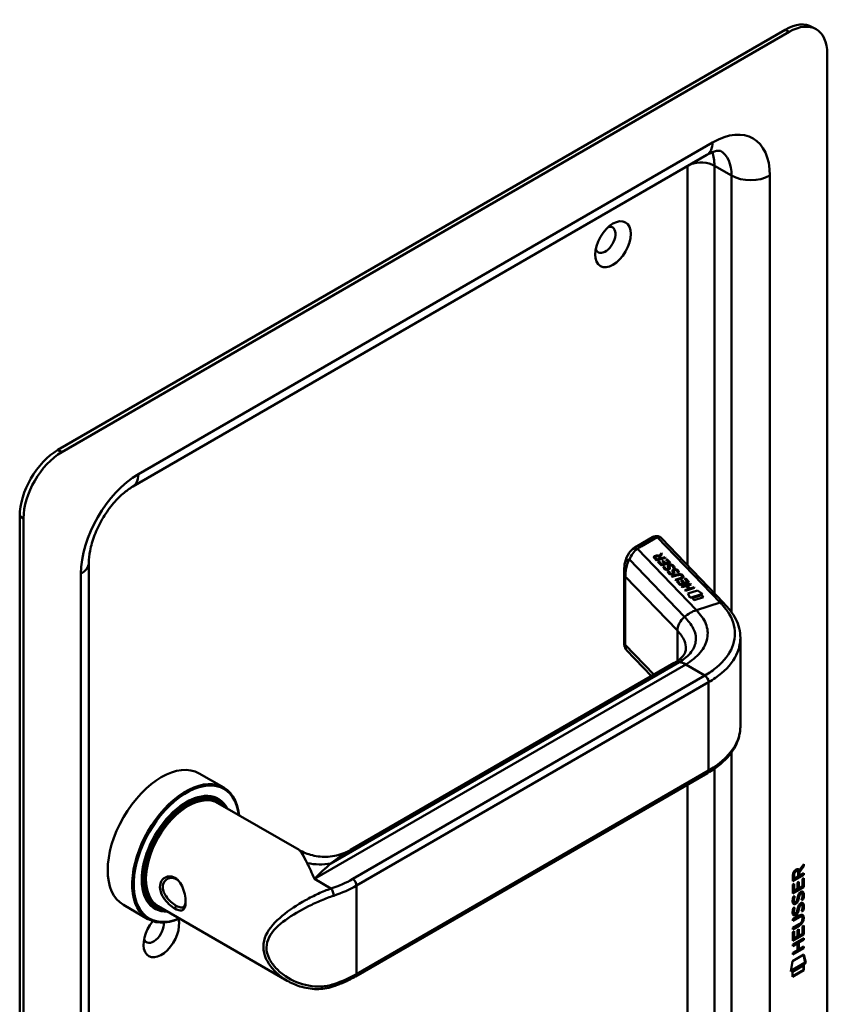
# Model space of a CAD drawing. Header units: millimetres. Extents: x 20 to 833, y 20 to 574.
# Tile 5 of 7: x 364 to 423, y 124 to 196. Entities that reach past the tile are written whole.
import ezdxf

# ---------------------------------------------------------------- set-up
doc = ezdxf.new("R2010")
doc.units = ezdxf.units.MM
doc.header["$LTSCALE"] = 2
doc.layers.add('Sichtbare Kanten(DIN)', color=7, linetype='Continuous', lineweight=50)
doc.layers.add('Sichtbare tangentiale Kanten(DIN)', color=7, linetype='Continuous', lineweight=50)

msp = doc.modelspace()

# ---------------------------------------------------------------- linework, layer by layer
at = {"layer": 'Sichtbare Kanten(DIN)'}
for p, q in [((420.376, 195.599), (366.636, 164.572)), ((422.659, 195.634), (422.376, 195.797)), ((420.659, 195.436), (366.919, 164.409)), ((423.488, 112.153), (423.488, 193.803)), ((414.588, 186.355), (372.162, 161.86)), ((363.808, 159.673), (363.808, 78.023)), ((364.091, 159.51), (364.091, 77.86)), ((410.574, 158.136), (409.426, 157.473)), ((415.848, 153.252), (411.237, 158.055)), ((410.875, 156.398), (410.706, 156.575)), ((410.765, 156.649), (410.765, 156.642)), ((410.793, 156.595), (410.908, 156.475)), ((410.793, 156.588), (410.908, 156.468)), ((411.542, 156.611), (410.875, 156.398)), ((410.908, 156.475), (411.145, 156.551)), ((410.908, 156.468), (411.145, 156.544)), ((410.908, 156.475), (410.908, 156.468)), ((410.969, 156.3), (411.05, 156.326)), ((410.974, 156.295), (411.05, 156.319)), ((411.145, 156.551), (411.03, 156.671)), ((411.05, 156.326), (411.261, 156.107)), ((411.05, 156.326), (411.05, 156.319)), ((411.05, 156.319), (411.261, 156.1)), ((411.053, 156.741), (411.229, 156.937)), ((411.053, 156.735), (411.229, 156.931)), ((411.053, 156.741), (411.053, 156.735)), ((411.285, 156.879), (411.116, 156.692)), ((411.116, 156.692), (411.226, 156.577)), ((411.116, 156.692), (411.116, 156.685)), ((411.116, 156.685), (411.226, 156.571)), ((411.145, 156.551), (411.145, 156.544)), ((411.226, 156.577), (411.493, 156.662)), ((411.226, 156.571), (411.493, 156.656)), ((411.226, 156.577), (411.226, 156.571)), ((411.229, 156.937), (411.285, 156.879)), ((411.229, 156.937), (411.229, 156.931)), ((411.229, 156.931), (411.282, 156.875)), ((411.282, 156.368), (411.364, 156.394)), ((411.469, 156.173), (411.282, 156.368)), ((411.287, 156.363), (411.364, 156.388)), ((411.364, 156.394), (411.551, 156.199)), ((411.364, 156.394), (411.364, 156.388)), ((411.364, 156.388), (411.551, 156.193)), ((411.493, 156.662), (411.542, 156.611)), ((411.493, 156.662), (411.493, 156.656)), ((411.493, 156.656), (411.537, 156.609)), ((411.552, 156.49), (411.633, 156.516)), ((411.765, 156.268), (411.552, 156.49)), ((411.557, 156.485), (411.633, 156.509)), ((411.633, 156.516), (411.895, 156.243)), ((411.633, 156.516), (411.633, 156.509)), ((411.633, 156.509), (411.89, 156.242)), ((368.919, 156.244), (368.919, 87.658)), ((408.482, 155.688), (408.482, 150.218)), ((411.228, 156.03), (410.969, 156.3)), ((411.895, 156.243), (411.228, 156.03)), ((411.261, 156.107), (411.469, 156.173)), ((411.261, 156.1), (411.469, 156.167)), ((411.261, 156.107), (411.261, 156.1)), ((411.369, 155.939), (411.46, 155.95)), ((411.369, 155.932), (411.46, 155.944)), ((411.46, 155.95), (411.46, 155.944)), ((411.469, 156.173), (411.469, 156.167)), ((411.551, 156.199), (411.765, 156.268)), ((411.551, 156.193), (411.765, 156.262)), ((411.551, 156.199), (411.551, 156.193)), ((411.587, 155.774), (411.591, 155.772)), ((411.587, 155.768), (411.591, 155.766)), ((411.698, 155.596), (411.79, 155.607)), ((411.698, 155.589), (411.79, 155.601)), ((411.757, 155.804), (411.757, 155.798)), ((411.759, 155.821), (411.759, 155.814)), ((411.759, 155.812), (411.759, 155.815)), ((411.759, 155.805), (411.759, 155.809)), ((411.765, 156.268), (411.765, 156.262)), ((411.79, 155.607), (411.79, 155.601)), ((411.805, 155.989), (411.805, 155.982)), ((411.818, 155.934), (411.818, 155.927)), ((411.833, 155.903), (411.833, 155.897)), ((411.857, 156.042), (411.855, 156.041)), ((412.107, 155.849), (412.107, 155.843)), ((412.134, 155.646), (412.134, 155.639)), ((412.148, 155.591), (412.148, 155.584)), ((412.187, 155.699), (412.184, 155.698)), ((411.916, 155.431), (411.92, 155.429)), ((411.916, 155.425), (411.92, 155.423)), ((411.985, 155.242), (412.368, 155.365)), ((412.033, 155.191), (411.985, 155.242)), ((411.989, 155.237), (412.368, 155.358)), ((412.423, 155.316), (412.033, 155.191)), ((412.086, 155.461), (412.086, 155.455)), ((412.088, 155.469), (412.088, 155.472)), ((412.088, 155.463), (412.088, 155.466)), ((412.089, 155.478), (412.089, 155.471)), ((412.162, 155.561), (412.162, 155.554)), ((412.235, 154.982), (412.624, 155.106)), ((412.284, 154.931), (412.235, 154.982)), ((412.24, 154.977), (412.624, 155.1)), ((412.667, 155.054), (412.284, 154.931)), ((412.357, 154.854), (412.439, 154.88)), ((412.616, 154.584), (412.357, 154.854)), ((412.362, 154.849), (412.439, 154.873)), ((412.436, 155.506), (412.436, 155.5)), ((412.439, 154.88), (412.649, 154.661)), ((412.439, 154.88), (412.439, 154.873)), ((412.439, 154.873), (412.649, 154.654)), ((412.671, 154.922), (412.752, 154.948)), ((412.858, 154.728), (412.671, 154.922)), ((412.675, 154.917), (412.752, 154.942)), ((412.73, 155.276), (412.728, 155.277)), ((412.752, 154.948), (412.939, 154.754)), ((412.752, 154.948), (412.752, 154.942)), ((412.752, 154.942), (412.939, 154.747)), ((412.762, 155.212), (412.762, 155.206)), ((412.94, 155.044), (413.021, 155.07)), ((413.153, 154.822), (412.94, 155.044)), ((412.945, 155.039), (413.021, 155.063)), ((413.021, 155.07), (413.283, 154.797)), ((413.021, 155.07), (413.021, 155.063)), ((413.021, 155.063), (413.278, 154.796)), ((413.283, 154.797), (412.616, 154.584)), ((412.649, 154.661), (412.858, 154.728)), ((412.649, 154.654), (412.858, 154.721)), ((412.649, 154.661), (412.649, 154.654)), ((412.719, 154.477), (413.385, 154.69)), ((412.767, 154.426), (412.719, 154.477)), ((412.724, 154.472), (413.385, 154.684)), ((413.057, 154.519), (412.767, 154.426)), ((412.858, 154.728), (412.858, 154.721)), ((412.939, 154.754), (413.153, 154.822)), ((412.939, 154.747), (413.153, 154.816)), ((412.939, 154.754), (412.939, 154.747)), ((412.969, 154.217), (413.259, 154.309)), ((413.018, 154.166), (412.969, 154.217)), ((412.974, 154.212), (413.259, 154.303)), ((413.684, 154.379), (413.018, 154.166)), ((413.259, 154.309), (413.057, 154.519)), ((413.434, 154.64), (413.141, 154.546)), ((413.141, 154.546), (413.342, 154.336)), ((413.141, 154.546), (413.141, 154.539)), ((413.141, 154.539), (413.342, 154.329)), ((413.153, 154.822), (413.153, 154.816)), ((413.188, 153.966), (413.889, 154.19)), ((413.191, 153.96), (413.889, 154.184)), ((413.259, 154.309), (413.259, 154.303)), ((413.342, 154.336), (413.636, 154.43)), ((413.342, 154.329), (413.636, 154.423)), ((413.342, 154.336), (413.342, 154.329)), ((413.385, 154.69), (413.434, 154.64)), ((413.385, 154.69), (413.385, 154.684)), ((413.385, 154.684), (413.429, 154.638)), ((413.636, 154.43), (413.684, 154.379)), ((413.636, 154.43), (413.636, 154.423)), ((413.636, 154.423), (413.68, 154.378)), ((413.889, 154.19), (414.27, 153.937)), ((413.889, 154.19), (413.889, 154.184)), ((413.889, 154.184), (414.263, 153.935)), ((413.357, 153.645), (413.188, 153.966)), ((414.27, 153.937), (413.357, 153.645)), ((413.501, 153.64), (414.2, 153.864)), ((413.649, 153.487), (413.501, 153.64)), ((413.506, 153.635), (414.2, 153.858)), ((414.348, 153.71), (413.649, 153.487)), ((414.2, 153.864), (414.348, 153.71)), ((414.2, 153.864), (414.2, 153.858)), ((414.2, 153.858), (414.343, 153.709)), ((417.062, 150.645), (417.062, 144.156)), ((408.651, 149.789), (410.487, 147.877)), ((388.248, 135.037), (412.181, 148.855)), ((377.073, 140.681), (378.883, 139.636)), ((388.615, 125.687), (414.637, 140.71)), ((378.327, 138.803), (378.496, 138.705)), ((378.453, 138.499), (384.458, 135.032)), ((421.703, 133.861), (421.38, 133.428)), ((421.408, 133.525), (421.746, 133.979)), ((421.746, 133.837), (421.423, 133.404)), ((421.703, 133.922), (421.703, 133.861)), ((421.703, 133.861), (421.746, 133.837)), ((421.746, 133.979), (421.746, 133.837)), ((421.703, 133.212), (420.937, 132.77)), ((421.745, 133.187), (420.937, 132.721)), ((420.937, 132.721), (420.937, 133.151)), ((420.994, 133.218), (420.993, 132.927)), ((421.036, 133.193), (421.036, 132.903)), ((421.036, 132.903), (421.324, 133.069)), ((421.238, 133.513), (421.281, 133.489)), ((421.324, 133.069), (421.324, 133.359)), ((421.365, 133.55), (421.408, 133.525)), ((421.38, 133.428), (421.38, 133.15)), ((421.38, 133.428), (421.423, 133.404)), ((421.38, 133.15), (421.422, 133.126)), ((421.423, 133.404), (421.422, 133.126)), ((421.422, 133.126), (421.745, 133.312)), ((421.703, 133.287), (421.703, 133.212)), ((421.703, 133.212), (421.745, 133.187)), ((421.745, 133.312), (421.745, 133.187)), ((420.936, 131.829), (420.937, 132.484)), ((421.702, 132.32), (420.936, 131.878)), ((420.937, 132.484), (421.035, 132.541)), ((420.993, 132.516), (420.992, 132.034)), ((420.993, 132.927), (421.036, 132.903)), ((421.035, 132.541), (421.035, 132.009)), ((421.288, 132.628), (421.387, 132.685)), ((421.288, 132.155), (421.288, 132.628)), ((421.344, 132.66), (421.344, 132.236)), ((421.387, 132.685), (421.386, 132.212)), ((421.386, 132.212), (421.646, 132.362)), ((421.646, 132.362), (421.647, 132.9)), ((421.647, 132.9), (421.745, 132.957)), ((421.703, 132.932), (421.702, 132.32)), ((421.702, 132.32), (421.745, 132.295)), ((421.745, 132.957), (421.745, 132.295)), ((421.745, 132.295), (420.936, 131.829)), ((420.985, 131.605), (421.081, 131.627)), ((420.992, 132.034), (421.035, 132.009)), ((421.035, 132.009), (421.288, 132.155)), ((421.344, 132.236), (421.386, 132.212)), ((421.355, 131.591), (421.398, 131.567)), ((421.408, 131.76), (421.45, 131.736)), ((421.488, 131.845), (421.484, 131.843)), ((421.488, 131.845), (421.53, 131.82)), ((421.53, 131.82), (421.527, 131.819)), ((421.567, 131.852), (421.61, 131.828)), ((371.473, 130.982), (373.283, 129.936)), ((374.053, 130.878), (383.577, 125.379)), ((420.998, 131.226), (421, 131.222)), ((421.025, 131.192), (421.068, 131.167)), ((421.04, 131.202), (421.042, 131.197)), ((421.234, 131.281), (421.237, 131.289)), ((421.341, 131.518), (421.384, 131.494)), ((421.407, 130.928), (421.45, 130.904)), ((421.487, 131.013), (421.484, 131.011)), ((421.487, 131.013), (421.53, 130.988)), ((421.53, 130.988), (421.526, 130.987)), ((421.567, 131.02), (421.609, 130.996)), ((421.646, 131.391), (421.689, 131.367)), ((373.727, 130.835), (373.896, 130.737)), ((383.578, 130.459), (383.578, 130.459)), ((420.935, 129.918), (421.4, 130.186)), ((420.984, 130.772), (421.08, 130.795)), ((420.997, 130.394), (420.999, 130.39)), ((421.025, 130.36), (421.067, 130.335)), ((421.04, 130.37), (421.042, 130.365)), ((421.233, 130.449), (421.236, 130.457)), ((421.341, 130.686), (421.383, 130.662)), ((421.355, 130.759), (421.397, 130.735)), ((421.646, 130.559), (421.688, 130.535)), ((420.934, 129.286), (421.407, 129.558)), ((421.357, 129.455), (420.934, 129.211)), ((421.4, 129.431), (420.934, 129.162)), ((421.365, 130.091), (420.935, 129.843)), ((421.407, 130.067), (420.935, 129.794)), ((420.935, 129.794), (420.935, 129.918)), ((421.559, 130.131), (421.601, 130.107)), ((421.644, 129.391), (421.743, 129.448)), ((421.656, 129.954), (421.656, 129.957)), ((421.7, 129.424), (421.7, 128.811)), ((421.743, 129.448), (421.742, 128.787)), ((420.934, 129.162), (420.934, 129.286)), ((420.934, 128.976), (421.033, 129.033)), ((420.934, 128.321), (420.934, 128.976)), ((421.7, 128.811), (420.934, 128.37)), ((421.742, 128.787), (420.934, 128.321)), ((420.99, 129.008), (420.99, 128.525)), ((421.033, 129.033), (421.032, 128.501)), ((421.285, 128.647), (421.286, 129.12)), ((421.286, 129.12), (421.384, 129.176)), ((421.342, 129.152), (421.342, 128.728)), ((421.342, 128.728), (421.384, 128.704)), ((421.384, 129.176), (421.384, 128.704)), ((421.384, 128.704), (421.644, 128.853)), ((421.644, 128.853), (421.644, 129.391)), ((421.7, 128.811), (421.742, 128.787)), ((420.933, 128.061), (421.742, 128.528)), ((421.242, 128.165), (420.933, 127.987)), ((421.285, 128.141), (420.933, 127.938)), ((420.933, 127.938), (420.933, 128.061)), ((420.99, 128.525), (421.032, 128.501)), ((421.032, 128.501), (421.285, 128.647)), ((421.242, 128.165), (421.285, 128.141)), ((421.284, 127.632), (421.285, 128.141)), ((421.699, 128.429), (421.343, 128.223)), ((421.343, 128.223), (421.343, 127.715)), ((421.343, 128.223), (421.385, 128.199)), ((421.742, 128.404), (421.385, 128.199)), ((421.385, 128.199), (421.385, 127.69)), ((421.699, 128.503), (421.699, 128.429)), ((421.699, 128.429), (421.742, 128.404)), ((421.742, 128.528), (421.742, 128.404)), ((420.912, 126.823), (421.763, 127.313)), ((421.699, 127.797), (420.933, 127.355)), ((421.741, 127.772), (420.933, 127.306)), ((420.933, 127.429), (421.284, 127.632)), ((420.933, 127.306), (420.933, 127.429)), ((421.343, 127.715), (421.385, 127.69)), ((421.385, 127.69), (421.741, 127.895)), ((421.699, 127.871), (421.699, 127.797)), ((421.699, 127.797), (421.741, 127.772)), ((421.729, 127.293), (421.847, 126.714)), ((421.741, 127.895), (421.741, 127.772)), ((421.763, 127.313), (421.89, 126.689)), ((420.782, 126.051), (420.912, 126.823)), ((421.89, 126.689), (420.782, 126.051)), ((421.847, 126.714), (420.792, 126.105)), ((420.912, 126.033), (421.76, 126.521)), ((421.76, 126.521), (421.76, 126.148)), ((421.847, 126.714), (421.89, 126.689)), ((421.717, 126.173), (420.912, 125.709)), ((421.76, 126.148), (420.912, 125.66)), ((420.912, 125.66), (420.912, 126.033)), ((421.718, 126.497), (421.717, 126.173)), ((421.717, 126.173), (421.76, 126.148))]:
    msp.add_line(p, q, dxfattribs=at)
for centre, major_axis, ratio, start_param, end_param in [((420.659, 192.17), (2, 3.464), 0.57735, 5.497787, 7.068583), ((420.376, 192.333), (2, 3.464), 0.57735, 0, 0.785398), ((407.083, 180.085), (-0.53, -0.918), 0.57735, 5.827281, 9.880682), ((366.636, 161.306), (-2, -3.464), 0.57735, 3.926991, 5.497787), ((366.919, 161.143), (2, 3.464), 0.57735, 0.785398, 2.356194), ((410.774, 157.558), (0.076, -0.62), 0.711531, 3.432786, 3.435595), ((411.168, 156.579), (-0.402, 0.079), 0.327189, 5.747132, 6.719877), ((411.168, 156.572), (-0.402, 0.079), 0.327189, 0.064188, 0.436691), ((410.853, 156.464), (0.291, 0.194), 0.851523, 0.416586, 1.247393), ((410.853, 156.457), (0.291, 0.194), 0.851523, 0.416586, 1.247393), ((411.479, 156.287), (0.188, -0.522), 0.372865, 5.863656, 5.924616), ((411.479, 156.281), (0.188, -0.522), 0.372865, 5.863656, 5.924616), ((411.658, 155.937), (-0.024, -0.177), 0.940158, 6.012779, 6.473073), ((411.658, 155.93), (-0.024, -0.177), 0.940158, 6.012779, 6.473073), ((411.742, 155.811), (-0.0068, -0.0258), 0.611199, 1.463345, 1.771423), ((411.742, 155.804), (-0.0068, -0.0258), 0.611199, 1.463345, 1.771423), ((411.922, 155.766), (0.036, -0.282), 0.791174, 2.749903, 3.271291), ((412.251, 155.423), (-0.036, 0.282), 0.791755, 5.890904, 6.412597), ((411.796, 155.984), (-0.198, 0.562), 0.357801, 2.741501, 2.800642), ((411.796, 155.978), (-0.198, 0.562), 0.357801, 2.741501, 2.800642), ((411.988, 155.595), (0.027, 0.178), 0.935563, 2.890878, 3.348709), ((411.988, 155.589), (0.027, 0.178), 0.935563, 2.890878, 3.348709), ((412.071, 155.468), (0.0068, 0.0258), 0.611199, 4.604937, 4.913015), ((412.071, 155.461), (0.0068, 0.0258), 0.611199, 4.604937, 4.913015), ((412.083, 154.45), (0.7, 0.879), 0.508581, 6.215857, 6.934321), ((412.083, 154.444), (0.7, 0.879), 0.508581, 6.215857, 6.934321), ((404.698, 156.194), (8.063, -0.989), 0.081551, 6.108, 6.382933), ((404.698, 156.188), (8.063, -0.989), 0.081551, 6.108, 6.293185), ((411.172, 155.399), (1.686, -0.201), 0.222741, 5.829043, 6.547383), ((411.172, 155.392), (1.686, -0.201), 0.222741, 0.035067, 0.264197), ((412.881, 147.642), (-0.7, 1.212), 0.57735, 6.279195, 6.283185), ((374.273, 135.831), (-2.8, -4.85), 0.57735, 3.141593, 6.283185), ((376.083, 134.786), (2.8, 4.85), 0.57735, 5.616239, 10.091724), ((376.14, 134.754), (-2.76, -4.78), 0.57735, 2.493276, 6.931502), ((414.437, 141.057), (0.2, -0.346), 0.57735, 0, 0.006218), ((376.14, 134.754), (2.34, 4.053), 0.57735, 5.935521, 9.772443), ((376.196, 134.721), (2.3, 3.984), 0.57735, 5.987222, 9.720741), ((376.253, 134.688), (-2.2, -3.811), 0.57735, 3.141593, 6.283185), ((376.253, 134.688), (-2.26, -3.914), 0.57735, 2.910651, 6.514127), ((376.111, 134.77), (2.32, 4.018), 0.57735, 6.027433, 7.064282), ((376.027, 134.819), (2.3, 3.984), 0.57735, 0, 0.220052), ((375.97, 134.851), (2.32, 4.018), 0.57735, 6.145982, 6.252702), ((421.327, 133.158), (-0.175, 0.346), 0.819444, 0.044165, 1.01691), ((421.369, 133.133), (-0.175, 0.346), 0.819444, 0.044165, 1.01691), ((420.975, 132.879), (-0.368, -0.732), 0.34929, 2.798951, 3.629759), ((420.933, 132.904), (-0.368, -0.732), 0.34929, 2.798951, 3.03581), ((376.111, 134.77), (-2.32, -4.018), 0.57735, 5.502088, 6.538938), ((374.556, 135.668), (1.91, 3.308), 0.57735, 3.784705, 3.784751), ((374.556, 135.668), (1.91, 3.308), 0.57735, 3.867348, 3.867368), ((421.301, 131.186), (-0.258, -0.67), 0.280159, 3.097672, 3.459563), ((421.344, 131.162), (-0.258, -0.67), 0.280159, 2.938175, 3.459563), ((376.027, 134.819), (-2.3, -3.984), 0.57735, 6.063133, 6.283185), ((375.913, 134.884), (-1.91, -3.308), 0.57735, 0.237023, 0.237107), ((376.14, 134.753), (2.34, 4.053), 0.57735, 3.896275, 3.896289), ((376.196, 134.721), (2.3, 3.984), 0.57735, 3.878564, 3.878578), ((376.253, 134.688), (-2.26, -3.914), 0.57735, 0.718717, 0.718731), ((421.356, 132.449), (-0.327, -1.256), 0.153171, 6.026615, 6.087575), ((421.209, 131.607), (-0.178, -0.418), 0.325758, 6.002571, 6.243644), ((421.398, 132.424), (-0.327, -1.256), 0.153171, 6.026615, 6.087575), ((421.251, 131.583), (-0.178, -0.418), 0.325758, 6.002571, 6.462865), ((421.217, 131.28), (-0.0284, -0.0613), 0.214041, 1.386578, 1.694656), ((421.301, 130.355), (-0.258, -0.669), 0.280374, 3.097643, 3.459802), ((421.343, 130.331), (-0.258, -0.669), 0.280374, 2.938109, 3.459802), ((375.97, 134.851), (-2.32, -4.018), 0.57735, 0.030483, 0.137203), ((375.97, 134.851), (-2.32, -4.018), 0.57735, 0.558638, 0.558683), ((376.253, 134.688), (-2.2, -3.811), 0.57735, 0.463639, 0.463742), ((376.253, 134.688), (-2.26, -3.914), 0.57735, 0.516851, 0.516919), ((376.196, 134.721), (2.3, 3.984), 0.57735, 3.689482, 3.689522), ((376.14, 134.754), (2.34, 4.053), 0.57735, 3.718054, 3.718072), ((421.38, 131.711), (-0.352, -1.35), 0.146604, 6.036999, 6.09614), ((421.21, 130.779), (-0.18, -0.422), 0.324198, 6.004367, 6.244154), ((421.422, 131.687), (-0.352, -1.35), 0.146604, 6.036999, 6.09614), ((421.253, 130.755), (-0.18, -0.422), 0.324198, 6.004367, 6.462199), ((421.217, 130.448), (-0.0284, -0.0613), 0.214041, 1.386578, 1.694656), ((420.32, 128.036), (1.355, 2.199), 0.216474, 5.945573, 6.664037), ((420.277, 128.06), (1.355, 2.199), 0.216474, 5.945573, 6.245566), ((374.273, 128.809), (-0.93, -1.611), 0.57735, 4.427919, 8.907471), ((373.707, 129.136), (-0.53, -0.918), 0.57735, 5.827281, 8.770136), ((420.278, 130.361), (1.388, -0.568), 0.642788, 5.820817, 6.539156), ((420.321, 130.337), (1.388, -0.568), 0.642788, 5.820817, 6.539156), ((415.028, 132.606), (6.595, -2.821), 0.235363, 6.108423, 6.383356), ((386.811, 125.326), (0.125, -0.38), 0.405066, 6.280529, 6.283185)]:
    msp.add_ellipse(centre, major_axis=major_axis, ratio=ratio, start_param=start_param, end_param=end_param, dxfattribs=at)
msp.add_ellipse((407.648, 179.759), major_axis=(0.93, 1.611), ratio=0.57735, dxfattribs=at)
for points, knots in [([(415.588, 186.652), (415.588, 186.652), (415.588, 186.653), (415.563, 186.66), (415.538, 186.665), (415.447, 186.666), (415.381, 186.661), (415.21, 186.627), (415.105, 186.597), (414.866, 186.502), (414.732, 186.438), (414.588, 186.355)], [0.7853982, 0.7853982, 0.7853982, 0.7853982, 0.9424778, 0.9424778, 1.0995574, 1.0995574, 1.2566371, 1.2566371, 1.4137167, 1.4137167, 1.5707963, 1.5707963, 1.5707963, 1.5707963]), ([(372.162, 161.86), (371.936, 161.73), (371.687, 161.553), (371.17, 161.104), (370.901, 160.827), (370.381, 160.192), (370.131, 159.832), (369.687, 159.07), (369.494, 158.668), (369.191, 157.879), (369.08, 157.491), (368.948, 156.806), (368.919, 156.504), (368.919, 156.244)], [1.570796, 1.570796, 1.570796, 1.570796, 1.817923, 1.817923, 2.078405, 2.078405, 2.349354, 2.349354, 2.624193, 2.624193, 2.895411, 2.895411, 3.141593, 3.141593, 3.141593, 3.141593]), ([(410.589, 158.144), (410.648, 158.176), (410.713, 158.2), (410.846, 158.22), (410.914, 158.217), (411.023, 158.193), (411.068, 158.176), (411.108, 158.153)], [0.0040351, 0.0040351, 0.0040351, 0.0040351, 0.0551144, 0.0551144, 0.1050797, 0.1050797, 0.1401037, 0.1401037, 0.1401037, 0.1401037]), ([(411.115, 158.15), (411.123, 158.145), (411.132, 158.14), (411.148, 158.129), (411.156, 158.124), (411.173, 158.112), (411.181, 158.106), (411.197, 158.092), (411.205, 158.085), (411.221, 158.071), (411.229, 158.063), (411.237, 158.055)], [6.2831853, 6.2831853, 6.2831853, 6.2831853, 6.3390358, 6.3390358, 6.3948864, 6.3948864, 6.4507369, 6.4507369, 6.5065875, 6.5065875, 6.562438, 6.562438, 6.562438, 6.562438]), ([(408.539, 156.282), (408.593, 156.525), (408.691, 156.761), (408.906, 157.062), (408.99, 157.156), (409.085, 157.235)], [0.0015645, 0.0015645, 0.0015645, 0.0015645, 0.2083671, 0.2083671, 0.3123498, 0.3123498, 0.3123498, 0.3123498]), ([(409.426, 157.473), (409.402, 157.459), (409.378, 157.444), (409.33, 157.415), (409.306, 157.399), (409.259, 157.368), (409.236, 157.352), (409.191, 157.32), (409.169, 157.303), (409.125, 157.269), (409.103, 157.251), (409.082, 157.234)], [1.5707963, 1.5707963, 1.5707963, 1.5707963, 1.6075273, 1.6075273, 1.6442583, 1.6442583, 1.6809892, 1.6809892, 1.7177202, 1.7177202, 1.7544512, 1.7544512, 1.7544512, 1.7544512]), ([(408.482, 155.693), (408.482, 155.79), (408.485, 155.884), (408.502, 156.079), (408.516, 156.179), (408.538, 156.276)], [0, 0, 0, 0, 0.0730735, 0.0730735, 0.1547693, 0.1547693, 0.1547693, 0.1547693]), ([(412.423, 155.316), (412.458, 155.327), (412.497, 155.337), (412.559, 155.342), (412.581, 155.342), (412.622, 155.336), (412.641, 155.332), (412.678, 155.317), (412.694, 155.307), (412.716, 155.29), (412.722, 155.284), (412.728, 155.277)], [0, 0, 0, 0, 0.03013076, 0.03013076, 0.04643109, 0.04643109, 0.06207275, 0.06207275, 0.07997439, 0.07997439, 0.08929735, 0.08929735, 0.08929735, 0.08929735]), ([(415.847, 153.253), (416.186, 152.9), (416.514, 152.502), (416.945, 151.641), (417.062, 151.164), (417.062, 150.695)], [0, 0, 0, 0, 0.524809, 0.524809, 1.083324, 1.083324, 1.083324, 1.083324]), ([(408.637, 149.805), (408.599, 149.847), (408.567, 149.896), (408.515, 150.003), (408.498, 150.064), (408.486, 150.139), (408.485, 150.156), (408.482, 150.188), (408.482, 150.204), (408.482, 150.218)], [0.006047, 0.006047, 0.006047, 0.006047, 0.0491453, 0.0491453, 0.0963796, 0.0963796, 0.1101604, 0.1101604, 0.1244781, 0.1244781, 0.1244781, 0.1244781]), ([(412.184, 148.857), (412.406, 148.985), (412.586, 149.122), (412.829, 149.357), (412.9, 149.455), (413.015, 149.673), (413.035, 149.749), (413.037, 149.884)], [0, 0, 0, 0, 0.2677207, 0.2677207, 0.5230456, 0.5230456, 0.8468075, 0.8468075, 0.8468075, 0.8468075]), ([(417.063, 144.16), (417.063, 143.667), (416.933, 143.167), (416.442, 142.226), (416.066, 141.776), (415.313, 141.141), (414.993, 140.917), (414.643, 140.714)], [0, 0, 0, 0, 0.585189, 0.585189, 1.190524, 1.190524, 1.55595, 1.55595, 1.55595, 1.55595]), ([(384.458, 135.031), (384.753, 134.862), (385.089, 134.726), (385.812, 134.548), (386.21, 134.512), (387.024, 134.566), (387.448, 134.668), (387.977, 134.892), (388.116, 134.961), (388.248, 135.037)], [0, 0, 0, 0, 0.28371, 0.28371, 0.592339, 0.592339, 0.928079, 0.928079, 1.052975, 1.052975, 1.052975, 1.052975]), ([(375.281, 130.705), (375.424, 130.622), (375.686, 130.523), (375.947, 130.607), (376.077, 130.93), (376.077, 131.635), (375.817, 132.508), (375.294, 133.023), (374.67, 133.17), (374.159, 132.742), (374.161, 132.08), (374.308, 131.719), (374.621, 131.202), (374.995, 130.87), (375.281, 130.705), (375.281, 130.705), (375.281, 130.705), (375.281, 130.705)], [-2.115043, -2.115043, -2.115043, -2.115043, -1.963993, -1.812917, -1.66184, -1.510764, -1.208611, -1.057535, -0.906458, -0.604306, -0.453229, -0.339922, -0.302153, 0, 0, 0, 0.000026, 0.000026, 0.000026, 0.000026]), ([(375.381, 130.919), (375.381, 130.919), (375.381, 130.919), (375.381, 130.919), (375.126, 131.066), (374.825, 131.322), (374.623, 131.615), (374.598, 131.652), (374.574, 131.689), (374.552, 131.726), (374.486, 131.839), (374.436, 131.956), (374.407, 132.072), (374.369, 132.226), (374.369, 132.378), (374.407, 132.511), (374.484, 132.775), (374.717, 132.96), (374.981, 132.976), (375.113, 132.985), (375.253, 132.952), (375.381, 132.879), (375.444, 132.842), (375.504, 132.796), (375.56, 132.741)], [2.115043, 2.115043, 2.115043, 2.115043, 2.11507, 2.11507, 2.11507, 2.417222, 2.417222, 2.417222, 2.454991, 2.454991, 2.454991, 2.568299, 2.568299, 2.568299, 2.719375, 2.719375, 2.719375, 3.021528, 3.021528, 3.021528, 3.172604, 3.172604, 3.172604, 3.24717, 3.24717, 3.24717, 3.24717]), ([(376.072, 131.219), (376.07, 131.183), (376.066, 131.149), (376.061, 131.117), (376.042, 130.996), (376.005, 130.905), (375.949, 130.849), (375.892, 130.794), (375.816, 130.773), (375.721, 130.786), (375.625, 130.798), (375.509, 130.846), (375.381, 130.919)], [3.7372474, 3.7372474, 3.7372474, 3.7372474, 3.7769099, 3.7769099, 3.7769099, 3.9279863, 3.9279863, 3.9279863, 4.0790627, 4.0790627, 4.0790627, 4.2301128, 4.2301128, 4.2301128, 4.2301128]), ([(421.559, 130.131), (421.556, 130.133), (421.554, 130.134), (421.534, 130.143), (421.514, 130.144), (421.452, 130.136), (421.407, 130.116), (421.365, 130.091)], [0.06065051, 0.06065051, 0.06065051, 0.06065051, 0.06439039, 0.06439039, 0.08887549, 0.08887549, 0.13413559, 0.13413559, 0.13413559, 0.13413559]), ([(421.656, 129.957), (421.656, 129.972), (421.655, 129.987), (421.651, 130.029), (421.644, 130.054), (421.623, 130.091), (421.61, 130.103), (421.576, 130.118), (421.556, 130.12), (421.495, 130.112), (421.45, 130.091), (421.407, 130.067)], [0, 0, 0, 0, 0.0140042, 0.0140042, 0.0408947, 0.0408947, 0.0643904, 0.0643904, 0.0888755, 0.0888755, 0.1341356, 0.1341356, 0.1341356, 0.1341356]), ([(386.936, 124.946), (386.556, 124.821), (386.155, 124.761), (385.339, 124.766), (384.917, 124.838), (384.19, 125.067), (383.875, 125.207), (383.579, 125.378)], [0, 0, 0, 0, 0.3227106, 0.3227106, 0.6648665, 0.6648665, 0.9427236, 0.9427236, 0.9427236, 0.9427236]), ([(388.615, 125.687), (388.514, 125.629), (388.411, 125.572), (388.2, 125.463), (388.092, 125.41), (387.872, 125.307), (387.76, 125.258), (387.531, 125.162), (387.415, 125.117), (387.179, 125.029), (387.059, 124.987), (386.937, 124.946)], [1.5707963, 1.5707963, 1.5707963, 1.5707963, 1.6240551, 1.6240551, 1.6773139, 1.6773139, 1.7305727, 1.7305727, 1.7838315, 1.7838315, 1.8370903, 1.8370903, 1.8370903, 1.8370903])]:
    msp.add_open_spline(points, degree=3, knots=knots, dxfattribs=at)
for points in [[(410.706, 156.575), (410.652, 156.635), (410.646, 156.715), (410.789, 156.76)], [(410.671, 156.649), (410.672, 156.688), (410.705, 156.727), (410.789, 156.754)], [(411.03, 156.671), (410.995, 156.707), (410.932, 156.745), (410.835, 156.714)], [(408.482, 155.693), (408.482, 155.691), (408.482, 155.69), (408.482, 155.688)], [(411.372, 155.912), (411.37, 155.92), (411.369, 155.939), (411.369, 155.939)], [(411.409, 155.833), (411.395, 155.853), (411.378, 155.884), (411.372, 155.912)], [(411.531, 155.73), (411.479, 155.756), (411.442, 155.785), (411.409, 155.833)], [(411.46, 155.95), (411.46, 155.95), (411.475, 155.897), (411.484, 155.876)], [(411.46, 155.944), (411.46, 155.944), (411.475, 155.891), (411.484, 155.87)], [(411.484, 155.876), (411.502, 155.838), (411.53, 155.807), (411.571, 155.782)], [(411.484, 155.87), (411.502, 155.831), (411.53, 155.8), (411.571, 155.776)], [(411.721, 155.71), (411.665, 155.698), (411.592, 155.7), (411.531, 155.73)], [(411.666, 155.759), (411.708, 155.762), (411.747, 155.781), (411.757, 155.804)], [(411.666, 155.752), (411.708, 155.755), (411.747, 155.774), (411.757, 155.798)], [(411.701, 155.569), (411.7, 155.577), (411.698, 155.596), (411.698, 155.596)], [(411.734, 155.898), (411.706, 155.954), (411.703, 155.99), (411.714, 156.023)], [(411.708, 155.984), (411.708, 155.996), (411.71, 156.006), (411.714, 156.017)], [(411.714, 156.023), (411.721, 156.045), (411.742, 156.065), (411.781, 156.081)], [(411.714, 156.017), (411.721, 156.039), (411.742, 156.058), (411.781, 156.075)], [(411.759, 155.72), (411.735, 155.713), (411.729, 155.712), (411.721, 155.71)], [(411.759, 155.815), (411.761, 155.835), (411.753, 155.861), (411.734, 155.898)], [(411.858, 155.816), (411.858, 155.779), (411.833, 155.743), (411.759, 155.72)], [(411.759, 155.809), (411.759, 155.81), (411.759, 155.812), (411.759, 155.814)], [(411.781, 156.081), (411.843, 156.108), (411.922, 156.116), (412.008, 156.087)], [(411.781, 156.075), (411.843, 156.101), (411.922, 156.109), (412.008, 156.081)], [(411.79, 155.607), (411.79, 155.607), (411.804, 155.555), (411.814, 155.533)], [(411.79, 155.601), (411.79, 155.601), (411.804, 155.548), (411.814, 155.527)], [(411.807, 156.005), (411.802, 155.988), (411.805, 155.965), (411.818, 155.934)], [(411.805, 155.982), (411.805, 155.967), (411.809, 155.949), (411.818, 155.927)], [(411.855, 156.041), (411.826, 156.032), (411.813, 156.022), (411.807, 156.005)], [(411.818, 155.934), (411.82, 155.929), (411.833, 155.904), (411.833, 155.903)], [(411.818, 155.927), (411.82, 155.923), (411.833, 155.897), (411.833, 155.897)], [(411.833, 155.903), (411.851, 155.867), (411.858, 155.84), (411.858, 155.816)], [(411.833, 155.897), (411.85, 155.862), (411.857, 155.836), (411.858, 155.812)], [(412.087, 155.932), (412.06, 155.982), (412.024, 156.019), (411.974, 156.038)], [(412.008, 156.087), (412.057, 156.071), (412.098, 156.046), (412.133, 156.01)], [(412.008, 156.081), (412.057, 156.065), (412.098, 156.039), (412.133, 156.003)], [(412.063, 155.555), (412.035, 155.611), (412.032, 155.647), (412.043, 155.68)], [(412.037, 155.641), (412.037, 155.653), (412.039, 155.664), (412.043, 155.674)], [(412.043, 155.68), (412.05, 155.702), (412.071, 155.722), (412.11, 155.738)], [(412.043, 155.674), (412.05, 155.696), (412.071, 155.715), (412.11, 155.732)], [(412.107, 155.843), (412.107, 155.843), (412.11, 155.889), (412.087, 155.932)], [(412.204, 155.859), (412.199, 155.858), (412.107, 155.843), (412.107, 155.843)], [(412.11, 155.738), (412.172, 155.765), (412.251, 155.773), (412.337, 155.744)], [(412.11, 155.732), (412.172, 155.758), (412.251, 155.766), (412.337, 155.738)], [(412.136, 155.662), (412.131, 155.645), (412.135, 155.622), (412.148, 155.591)], [(412.133, 156.01), (412.144, 155.998), (412.153, 155.986), (412.164, 155.973)], [(412.133, 156.003), (412.144, 155.992), (412.153, 155.98), (412.164, 155.966)], [(412.134, 155.639), (412.134, 155.625), (412.138, 155.606), (412.148, 155.584)], [(412.184, 155.698), (412.155, 155.689), (412.142, 155.679), (412.136, 155.662)], [(412.148, 155.591), (412.15, 155.586), (412.162, 155.561), (412.162, 155.561)], [(412.148, 155.584), (412.15, 155.58), (412.162, 155.554), (412.162, 155.554)], [(412.164, 155.973), (412.199, 155.926), (412.205, 155.87), (412.204, 155.859)], [(412.164, 155.966), (412.195, 155.926), (412.203, 155.878), (412.204, 155.859)], [(412.416, 155.589), (412.389, 155.639), (412.353, 155.676), (412.303, 155.695)], [(412.337, 155.744), (412.386, 155.728), (412.427, 155.703), (412.462, 155.667)], [(412.337, 155.738), (412.386, 155.722), (412.427, 155.696), (412.462, 155.66)], [(412.436, 155.5), (412.436, 155.5), (412.439, 155.546), (412.416, 155.589)], [(412.462, 155.667), (412.473, 155.655), (412.483, 155.643), (412.493, 155.63)], [(412.462, 155.66), (412.473, 155.649), (412.483, 155.637), (412.493, 155.623)], [(412.493, 155.63), (412.529, 155.583), (412.535, 155.527), (412.533, 155.516)], [(412.493, 155.623), (412.524, 155.583), (412.532, 155.535), (412.533, 155.516)], [(411.738, 155.49), (411.725, 155.51), (411.707, 155.541), (411.701, 155.569)], [(411.86, 155.387), (411.808, 155.413), (411.771, 155.442), (411.738, 155.49)], [(411.814, 155.533), (411.831, 155.495), (411.859, 155.464), (411.901, 155.439)], [(411.814, 155.527), (411.831, 155.488), (411.859, 155.457), (411.901, 155.433)], [(412.05, 155.367), (411.994, 155.355), (411.922, 155.357), (411.86, 155.387)], [(411.995, 155.416), (412.037, 155.419), (412.076, 155.438), (412.086, 155.461)], [(411.995, 155.409), (412.037, 155.412), (412.076, 155.431), (412.086, 155.455)], [(412.088, 155.377), (412.064, 155.37), (412.059, 155.369), (412.05, 155.367)], [(412.088, 155.472), (412.09, 155.492), (412.082, 155.518), (412.063, 155.555)], [(412.187, 155.473), (412.188, 155.436), (412.163, 155.4), (412.088, 155.377)], [(412.088, 155.466), (412.089, 155.468), (412.089, 155.469), (412.089, 155.471)], [(412.162, 155.561), (412.18, 155.524), (412.187, 155.497), (412.187, 155.473)], [(412.162, 155.554), (412.18, 155.519), (412.187, 155.493), (412.187, 155.47)], [(412.533, 155.516), (412.528, 155.515), (412.436, 155.5), (412.436, 155.5)], [(417.062, 150.688), (417.062, 150.69), (417.062, 150.693), (417.062, 150.695)], [(408.482, 150.218), (408.482, 150.218), (408.482, 150.218), (408.482, 150.218)], [(384.458, 135.031), (384.458, 135.031), (384.458, 135.031), (384.458, 135.031)], [(420.937, 133.151), (420.941, 133.297), (421.007, 133.486), (421.18, 133.586)], [(421.238, 133.513), (421.217, 133.526), (421.185, 133.523), (421.139, 133.497)], [(421.324, 133.359), (421.324, 133.448), (421.299, 133.54), (421.182, 133.473)], [(420.965, 131.542), (420.97, 131.561), (420.985, 131.604), (420.985, 131.605)], [(421.028, 131.615), (421.018, 131.573), (421.001, 131.508), (420.994, 131.475)], [(421.081, 131.627), (421.081, 131.627), (421.047, 131.501), (421.037, 131.45)], [(421.288, 131.487), (421.312, 131.621), (421.341, 131.707), (421.38, 131.785)], [(421.355, 131.591), (421.353, 131.58), (421.342, 131.519), (421.341, 131.518)], [(421.408, 131.76), (421.388, 131.72), (421.371, 131.665), (421.355, 131.591)], [(421.38, 131.785), (421.407, 131.836), (421.444, 131.881), (421.494, 131.918)], [(421.45, 131.736), (421.43, 131.695), (421.413, 131.64), (421.398, 131.567)], [(421.484, 131.843), (421.45, 131.823), (421.429, 131.8), (421.408, 131.76)], [(421.527, 131.819), (421.492, 131.799), (421.471, 131.776), (421.45, 131.736)], [(421.494, 131.918), (421.576, 131.978), (421.656, 131.991), (421.71, 131.919)], [(421.645, 131.546), (421.664, 131.666), (421.664, 131.756), (421.634, 131.803)], [(421.71, 131.663), (421.701, 131.55), (421.657, 131.416), (421.646, 131.391)], [(421.65, 131.963), (421.656, 131.958), (421.662, 131.951), (421.668, 131.944)], [(421.668, 131.944), (421.699, 131.903), (421.714, 131.84), (421.714, 131.752)], [(421.752, 131.638), (421.744, 131.525), (421.699, 131.392), (421.689, 131.367)], [(421.71, 131.919), (421.742, 131.878), (421.757, 131.815), (421.757, 131.727)], [(421.714, 131.752), (421.714, 131.724), (421.712, 131.695), (421.71, 131.663)], [(421.757, 131.727), (421.757, 131.7), (421.755, 131.67), (421.752, 131.638)], [(420.95, 131.101), (420.924, 131.165), (420.916, 131.237), (420.928, 131.351)], [(420.928, 131.351), (420.933, 131.399), (420.945, 131.474), (420.965, 131.542)], [(421.108, 131.042), (421.045, 131.017), (420.98, 131.027), (420.95, 131.101)], [(420.994, 131.475), (420.976, 131.382), (420.974, 131.307), (420.991, 131.246)], [(421.066, 131.067), (421.035, 131.055), (421.005, 131.05), (420.978, 131.058)], [(421.037, 131.45), (421.019, 131.357), (421.017, 131.283), (421.033, 131.222)], [(421.109, 131.088), (421.081, 131.072), (421.075, 131.071), (421.066, 131.067)], [(421.1, 131.161), (421.142, 131.166), (421.195, 131.208), (421.225, 131.263)], [(421.152, 131.063), (421.123, 131.047), (421.117, 131.046), (421.108, 131.042)], [(421.287, 131.31), (421.254, 131.222), (421.199, 131.138), (421.109, 131.088)], [(421.329, 131.285), (421.297, 131.198), (421.242, 131.114), (421.152, 131.063)], [(421.237, 131.289), (421.256, 131.336), (421.272, 131.398), (421.288, 131.487)], [(421.341, 131.518), (421.326, 131.431), (421.308, 131.367), (421.287, 131.31)], [(421.287, 130.655), (421.311, 130.789), (421.34, 130.875), (421.38, 130.953)], [(421.384, 131.494), (421.368, 131.407), (421.351, 131.342), (421.329, 131.285)], [(421.407, 130.928), (421.387, 130.888), (421.37, 130.833), (421.355, 130.759)], [(421.38, 130.953), (421.406, 131.004), (421.443, 131.049), (421.494, 131.086)], [(421.398, 131.567), (421.395, 131.556), (421.384, 131.495), (421.384, 131.494)], [(421.45, 130.904), (421.43, 130.863), (421.412, 130.808), (421.397, 130.735)], [(421.484, 131.011), (421.449, 130.991), (421.428, 130.968), (421.407, 130.928)], [(421.526, 130.987), (421.492, 130.967), (421.471, 130.944), (421.45, 130.904)], [(421.494, 131.086), (421.575, 131.145), (421.655, 131.159), (421.71, 131.087)], [(421.585, 131.335), (421.585, 131.335), (421.628, 131.443), (421.645, 131.546)], [(421.689, 131.367), (421.683, 131.365), (421.585, 131.335), (421.585, 131.335)], [(421.646, 131.391), (421.644, 131.39), (421.623, 131.384), (421.6, 131.377)], [(421.644, 130.714), (421.664, 130.834), (421.664, 130.924), (421.634, 130.971)], [(421.649, 131.131), (421.656, 131.126), (421.662, 131.119), (421.667, 131.112)], [(421.667, 131.112), (421.699, 131.071), (421.714, 131.008), (421.714, 130.92)], [(421.714, 130.92), (421.714, 130.892), (421.712, 130.863), (421.709, 130.831)], [(421.71, 131.087), (421.741, 131.046), (421.756, 130.983), (421.756, 130.895)], [(421.756, 130.895), (421.756, 130.868), (421.754, 130.838), (421.752, 130.806)], [(420.949, 130.269), (420.924, 130.333), (420.915, 130.405), (420.927, 130.519)], [(420.927, 130.519), (420.932, 130.567), (420.944, 130.641), (420.964, 130.71)], [(421.107, 130.21), (421.044, 130.185), (420.979, 130.195), (420.949, 130.269)], [(420.964, 130.71), (420.97, 130.729), (420.984, 130.772), (420.984, 130.772)], [(420.994, 130.642), (420.976, 130.55), (420.974, 130.475), (420.99, 130.414)], [(421.065, 130.235), (421.035, 130.223), (421.004, 130.218), (420.977, 130.226)], [(421.028, 130.783), (421.017, 130.741), (421, 130.676), (420.994, 130.642)], [(421.036, 130.618), (421.018, 130.525), (421.016, 130.451), (421.033, 130.39)], [(421.08, 130.795), (421.08, 130.795), (421.046, 130.669), (421.036, 130.618)], [(421.109, 130.256), (421.08, 130.24), (421.074, 130.239), (421.065, 130.235)], [(421.1, 130.329), (421.141, 130.334), (421.195, 130.376), (421.224, 130.431)], [(421.151, 130.231), (421.123, 130.215), (421.117, 130.214), (421.107, 130.21)], [(421.286, 130.477), (421.254, 130.39), (421.199, 130.306), (421.109, 130.256)], [(421.329, 130.453), (421.296, 130.366), (421.241, 130.282), (421.151, 130.231)], [(421.236, 130.457), (421.256, 130.504), (421.272, 130.566), (421.287, 130.655)], [(421.341, 130.686), (421.325, 130.599), (421.308, 130.535), (421.286, 130.477)], [(421.383, 130.662), (421.368, 130.574), (421.35, 130.51), (421.329, 130.453)], [(421.355, 130.759), (421.352, 130.748), (421.341, 130.687), (421.341, 130.686)], [(421.397, 130.735), (421.395, 130.723), (421.383, 130.663), (421.383, 130.662)], [(421.584, 130.503), (421.584, 130.503), (421.628, 130.611), (421.644, 130.714)], [(421.688, 130.535), (421.682, 130.533), (421.584, 130.503), (421.584, 130.503)], [(421.646, 130.559), (421.643, 130.558), (421.622, 130.552), (421.6, 130.545)], [(421.709, 130.831), (421.701, 130.718), (421.656, 130.584), (421.646, 130.559)], [(421.752, 130.806), (421.743, 130.693), (421.699, 130.56), (421.688, 130.535)], [(383.577, 125.379), (383.578, 125.379), (383.578, 125.378), (383.579, 125.378)]]:
    msp.add_open_spline(points, degree=3, dxfattribs=at)
at = {"layer": 'Sichtbare tangentiale Kanten(DIN)'}
for p, q in [((420.376, 195.599), (420.659, 195.436)), ((372.576, 162.776), (415.002, 187.271)), ((413.164, 156.048), (413.164, 185.533)), ((415.144, 185.556), (415.144, 153.986)), ((416.416, 184.821), (415.144, 185.556)), ((416.416, 152.582), (416.416, 184.821)), ((419.245, 184.821), (419.245, 116.235)), ((366.919, 164.409), (366.636, 164.572)), ((363.808, 159.673), (364.091, 159.51)), ((409.726, 157.443), (410.915, 158.13)), ((410.949, 158.104), (415.559, 153.302)), ((413.81, 152.742), (409.468, 157.264)), ((412.936, 152.243), (408.861, 156.487)), ((410.789, 156.76), (410.789, 156.754)), ((410.793, 156.595), (410.793, 156.588)), ((411.484, 155.876), (411.484, 155.87)), ((411.571, 155.782), (411.571, 155.776)), ((411.587, 155.774), (411.587, 155.768)), ((411.591, 155.772), (411.591, 155.766)), ((411.666, 155.759), (411.666, 155.752)), ((411.714, 156.023), (411.714, 156.017)), ((411.759, 155.815), (411.759, 155.809)), ((411.759, 155.812), (411.759, 155.805)), ((411.781, 156.081), (411.781, 156.075)), ((412.008, 156.087), (412.008, 156.081)), ((412.043, 155.68), (412.043, 155.674)), ((412.11, 155.738), (412.11, 155.732)), ((412.133, 156.01), (412.133, 156.003)), ((412.164, 155.973), (412.164, 155.966)), ((412.337, 155.744), (412.337, 155.738)), ((412.462, 155.667), (412.462, 155.66)), ((412.493, 155.63), (412.493, 155.623)), ((368.333, 86.842), (368.333, 155.427)), ((408.487, 155.385), (408.487, 150.334)), ((408.561, 150.186), (408.561, 155.237)), ((412.411, 151.227), (408.561, 155.237)), ((411.814, 155.533), (411.814, 155.527)), ((411.901, 155.439), (411.901, 155.433)), ((411.916, 155.431), (411.916, 155.425)), ((411.92, 155.429), (411.92, 155.423)), ((411.995, 155.416), (411.995, 155.409)), ((412.088, 155.472), (412.088, 155.466)), ((412.088, 155.469), (412.088, 155.463)), ((412.368, 155.365), (412.368, 155.358)), ((412.624, 155.106), (412.624, 155.1)), ((412.811, 155.303), (412.811, 155.297)), ((413.81, 152.742), (415.559, 153.302)), ((413.164, 152.42), (413.164, 152.42)), ((412.411, 149.001), (412.411, 151.227)), ((410.674, 147.985), (408.561, 150.186)), ((385.587, 132.892), (413.022, 148.732)), ((386.796, 134.041), (412.551, 148.911)), ((414.437, 147.915), (413.022, 148.732)), ((414.437, 147.915), (388.415, 132.892)), ((388.698, 132.402), (414.719, 147.426)), ((414.719, 140.894), (414.719, 147.426)), ((416.416, 142.341), (416.416, 142.344)), ((416.416, 116.235), (416.416, 142.258)), ((415.144, 141.159), (415.144, 141.159)), ((414.719, 140.894), (388.698, 125.87)), ((415.144, 141.032), (415.144, 116.97)), ((413.164, 116.97), (413.164, 139.86)), ((420.994, 133.218), (421.036, 133.193)), ((421.139, 133.497), (421.182, 133.473)), ((385.587, 132.892), (386.811, 132.185)), ((388.698, 125.87), (388.698, 132.402)), ((421.484, 131.843), (421.527, 131.819)), ((421.668, 131.944), (421.71, 131.919)), ((421.71, 131.663), (421.752, 131.638)), ((421.714, 131.752), (421.757, 131.727)), ((375.281, 130.705), (375.381, 130.919)), ((420.991, 131.246), (421.033, 131.222)), ((420.994, 131.475), (421.037, 131.45)), ((420.998, 131.226), (421.04, 131.202)), ((421, 131.222), (421.042, 131.197)), ((421.066, 131.067), (421.108, 131.042)), ((421.109, 131.088), (421.152, 131.063)), ((421.287, 131.31), (421.329, 131.285)), ((421.484, 131.011), (421.526, 130.987)), ((421.667, 131.112), (421.71, 131.087)), ((421.714, 130.92), (421.756, 130.895)), ((420.99, 130.414), (421.033, 130.39)), ((420.994, 130.642), (421.036, 130.618)), ((420.997, 130.394), (421.04, 130.37)), ((420.999, 130.39), (421.042, 130.365)), ((421.065, 130.235), (421.107, 130.21)), ((421.109, 130.256), (421.151, 130.231)), ((421.286, 130.477), (421.329, 130.453)), ((421.709, 130.831), (421.752, 130.806)), ((421.357, 129.455), (421.4, 129.431)), ((421.365, 130.091), (421.407, 130.067)), ((421.713, 130.038), (421.756, 130.013))]:
    msp.add_line(p, q, dxfattribs=at)
for centre, major_axis, ratio, start_param, end_param in [((415.002, 182.372), (3, 5.196), 0.57735, 5.497787, 7.068583), ((413.588, 188.087), (1, -1.732), 0.57735, 0, 0.785398), ((412.315, 183.923), (-2, -3.464), 0.57735, 2.356194, 2.694927), ((413.588, 183.188), (2, 3.464), 0.57735, 5.497787, 6.283185), ((414.154, 184.984), (1.4, 0), 0.57735, 0.785398, 2.154332), ((417.831, 185.638), (2, 0), 0.57735, 3.926991, 5.497787), ((372.576, 157.877), (-3, -5.196), 0.57735, 3.926991, 5.497787), ((371.162, 163.592), (1, -1.732), 0.57735, 0, 0.785398), ((410.774, 157.558), (0.076, -0.62), 0.711531, 2.650196, 3.432786), ((410.915, 157.803), (0.2, 0.346), 0.57735, 0, 0.785398), ((410.774, 158.048), (0.2, 0), 0.57735, 0.506145, 0.785398), ((410.949, 157.778), (0.289, 0.277), 0.714124, 0, 0.969784), ((409.468, 156.774), (-0.386, 0.459), 0.673079, 5.38747, 6.276166), ((409.726, 156.954), (-0.3, 0.52), 0.57735, 5.497787, 6.283185), ((411.282, 156.545), (2.2, 0), 0.57735, 2.356194, 2.539849), ((409.123, 156.147), (-0.586, 0.13), 0.549595, 5.294317, 6.284832), ((366.919, 156.244), (2, 0), 0.57735, 5.497787, 6.283185), ((409.086, 155.405), (-0.6, 0), 0.57735, 0.057642, 0.506145), ((413.81, 151.109), (1.443, 1.385), 0.714124, 0.969784, 1.493383), ((415.559, 152.975), (0.289, 0.277), 0.714124, 0.004895, 0.969784), ((413.46, 151.563), (0.866, 0.831), 0.714124, 1.493383, 2.54058), ((409.086, 150.354), (-0.6, 0), 0.57735, 0.057642, 0.506145), ((412.881, 147.642), (-0.7, 1.212), 0.57735, 5.837624, 6.279195), ((413.022, 147.099), (-1, 1.732), 0.57735, 5.497787, 5.837624), ((414.437, 147.589), (-0.2, 0.346), 0.57735, 3.926991, 5.497787), ((414.437, 141.057), (0.2, -0.346), 0.57735, 0.006218, 0.785398), ((385.853, 137.664), (3.898, -0.899), 0.920627, 4.719499, 5.160571), ((383.041, 135.995), (-7.6, 0), 0.57735, 2.0899, 2.356194), ((383.041, 135.668), (8, 0), 0.57735, 5.231493, 5.497787), ((388.415, 132.565), (-0.2, 0.346), 0.57735, 3.926991, 5.497787), ((386.811, 131.858), (-0.125, 0.38), 0.405066, 4.028934, 5.59973), ((383.041, 129.136), (-8, 0), 0.57735, 2.0899, 2.356194), ((388.415, 126.033), (0.2, -0.346), 0.57735, 0, 0.785398), ((386.811, 125.326), (0.125, -0.38), 0.405066, 0, 0.887341)]:
    msp.add_ellipse(centre, major_axis=major_axis, ratio=ratio, start_param=start_param, end_param=end_param, dxfattribs=at)
msp.add_open_spline([(408.861, 156.487), (408.986, 156.797), (409.192, 157.086), (409.468, 157.264)], degree=3, dxfattribs=at)
for points, knots in [([(408.561, 155.237), (408.561, 155.361), (408.571, 155.501), (408.589, 155.633), (408.608, 155.765), (408.633, 155.888), (408.666, 156.005), (408.715, 156.181), (408.78, 156.343), (408.861, 156.487)], [-0.1988774, -0.1988774, -0.1988774, -0.1988774, -0.1420553, -0.1420553, -0.1420553, -0.0852332, -0.0852332, -0.0852332, 0, 0, 0, 0]), ([(408.482, 155.688), (408.482, 155.663), (408.482, 155.639), (408.483, 155.615), (408.484, 155.531), (408.487, 155.447), (408.487, 155.385)], [0.125476, 0.125476, 0.125476, 0.125476, 0.14205527, 0.14205527, 0.14205527, 0.19887737, 0.19887737, 0.19887737, 0.19887737]), ([(413.022, 148.732), (413.463, 148.986), (414.2, 149.588), (414.715, 150.647), (414.617, 151.751), (414.114, 152.426), (413.81, 152.742)], [0, 0, 0, 0, 0.249467, 0.499075, 0.749459, 1, 1, 1, 1]), ([(415.559, 153.302), (415.609, 153.25), (415.66, 153.198), (416.161, 152.675), (416.763, 151.639), (416.631, 149.99), (415.671, 148.734), (414.766, 148.105), (414.437, 147.915)], [0, 0, 0, 0, 0.077476, 0.077476, 0.775393, 1.473309, 2.171225, 2.520183, 2.520183, 2.520183, 2.520183]), ([(412.551, 148.911), (412.925, 149.126), (413.53, 149.635), (413.858, 150.511), (413.662, 151.408), (413.199, 151.969), (412.936, 152.243)], [0, 0, 0, 0, 0.246135, 0.493549, 0.746578, 1, 1, 1, 1]), ([(413.037, 149.884), (413.04, 150.086), (412.952, 150.564), (412.631, 150.997), (412.411, 151.227)], [0.5655008, 0.5655008, 0.5655008, 0.5655008, 0.7488633, 1, 1, 1, 1]), ([(414.719, 147.426), (415.066, 147.625), (416.019, 148.287), (416.877, 149.41), (417.061, 150.334), (417.062, 150.688)], [-2.520183, -2.520183, -2.520183, -2.520183, -2.171225, -1.473309, -1.038671, -1.038671, -1.038671, -1.038671]), ([(408.487, 150.334), (408.487, 150.272), (408.483, 150.23), (408.482, 150.219), (408.482, 150.218)], [0, 0, 0, 0, 0.05688117, 0.07341957, 0.07341957, 0.07341957, 0.07341957]), ([(408.651, 149.789), (408.641, 149.8), (408.631, 149.812), (408.623, 149.827), (408.61, 149.848), (408.599, 149.873), (408.59, 149.905), (408.571, 149.97), (408.561, 150.062), (408.561, 150.186)], [-0.1044991, -0.1044991, -0.1044991, -0.1044991, -0.0853218, -0.0853218, -0.0853218, -0.0568812, -0.0568812, -0.0568812, 0, 0, 0, 0]), ([(417.062, 144.156), (417.062, 144.141), (417.062, 144.126), (417.062, 144.111), (417.055, 143.714), (416.958, 143.316), (416.775, 142.933), (416.408, 142.166), (415.694, 141.456), (414.719, 140.894)], [-1.486401, -1.486401, -1.486401, -1.486401, -1.468077, -1.468077, -1.468077, -0.978718, -0.978718, -0.978718, 0, 0, 0, 0]), ([(384.458, 135.031), (384.459, 135.031), (384.511, 135.001), (384.679, 134.779), (384.916, 134.336), (385.053, 134.07)], [10.755728, 10.755728, 10.755728, 10.755728, 10.760299, 11.379299, 11.998299, 11.998299, 11.998299, 11.998299]), ([(386.796, 134.041), (387.14, 134.311), (387.634, 134.665), (388.11, 134.957), (388.248, 135.037)], [-11.9982993, -11.9982993, -11.9982993, -11.9982993, -11.3792994, -11.1210762, -11.1210762, -11.1210762, -11.1210762]), ([(385.053, 134.07), (385.223, 133.737), (385.405, 133.339), (385.586, 132.895), (385.586, 132.893), (385.587, 132.892)], [6.6262827, 6.6262827, 6.6262827, 6.6262827, 7.4051298, 7.4051298, 7.4075161, 7.4075161, 7.4075161, 7.4075161]), ([(385.587, 132.892), (385.588, 132.893), (385.589, 132.894), (385.993, 133.311), (386.399, 133.697), (386.796, 134.041)], [-7.4075161, -7.4075161, -7.4075161, -7.4075161, -7.4051298, -7.4051298, -6.6262827, -6.6262827, -6.6262827, -6.6262827]), ([(386.811, 132.185), (386.506, 132.078), (385.869, 131.818), (384.603, 131.174), (383.142, 130.211), (382.032, 129.049), (381.741, 127.892), (381.918, 127.152), (382.218, 126.611), (382.597, 126.117), (383.061, 125.703), (383.45, 125.452), (383.577, 125.379)], [-3.426133, -3.426133, -3.426133, -3.426133, -3.18141, -2.936686, -2.447238, -1.957791, -1.713067, -1.468343, -1.345981, -1.223619, -0.978895, -0.86491, -0.86491, -0.86491, -0.86491]), ([(387.01, 125.126), (386.712, 125.027), (386.4, 124.97), (386.088, 124.953), (385.776, 124.936), (385.464, 124.959), (385.158, 125.015), (384.546, 125.128), (383.958, 125.375), (383.446, 125.72), (383.191, 125.893), (382.954, 126.09), (382.748, 126.309), (382.645, 126.419), (382.549, 126.534), (382.464, 126.654), (382.379, 126.774), (382.303, 126.899), (382.241, 127.028), (382.117, 127.285), (382.045, 127.556), (382.046, 127.822), (382.047, 128.088), (382.12, 128.349), (382.244, 128.591), (382.49, 129.075), (382.937, 129.485), (383.451, 129.86), (383.965, 130.236), (384.548, 130.575), (385.158, 130.881), (385.463, 131.033), (385.776, 131.178), (386.088, 131.309), (386.4, 131.441), (386.712, 131.559), (387.01, 131.658)], [0, 0, 0, 0, 0.244724, 0.244724, 0.244724, 0.489448, 0.489448, 0.489448, 0.978895, 0.978895, 0.978895, 1.223619, 1.223619, 1.223619, 1.345981, 1.345981, 1.345981, 1.468343, 1.468343, 1.468343, 1.713067, 1.713067, 1.713067, 1.957791, 1.957791, 1.957791, 2.447238, 2.447238, 2.447238, 2.936686, 2.936686, 2.936686, 3.18141, 3.18141, 3.18141, 3.426133, 3.426133, 3.426133, 3.426133])]:
    msp.add_open_spline(points, degree=3, knots=knots, dxfattribs=at)

doc.saveas('drawing.dxf')
